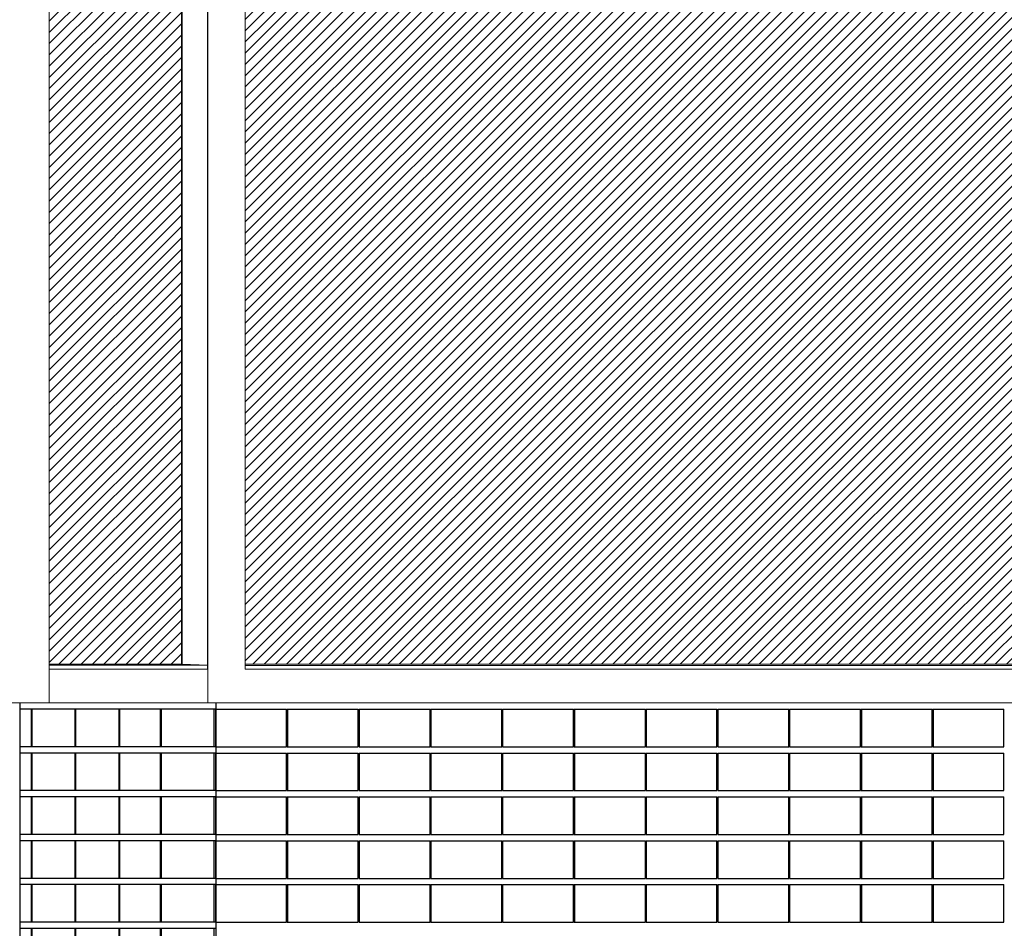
# Model space of a CAD drawing. Header units: millimetres. Extents: x 614675 to 1010864, y -150593 to -87691.
# Tile 62 of 194: x 841128 to 848990, y -134159 to -126907. Entities that reach past the tile are written whole.
import ezdxf

# ---------------------------------------------------------------- set-up
doc = ezdxf.new("R2010")
doc.units = ezdxf.units.MM
doc.header["$LTSCALE"] = 0.05
doc.layers.get('0').update_dxf_attribs({"lineweight": 0})
doc.layers.add('A-20--F1-WALLS', color=5, linetype='Continuous')
doc.layers.add('A-20--F3-WALLS', color=250, linetype='Continuous')
doc.layers.add('A-Elev', color=111, linetype='Continuous', lineweight=25)
doc.layers.add('A-Sect-Thin', color=31, linetype='Continuous', lineweight=25)

# ---------------------------------------------------------------- blocks, each defined once
blk = doc.blocks.new('*U184')
at = {"layer": 'A-Sect-Thin', "color": 252, "linetype": 'Continuous', "lineweight": 25}
for points in [[(1278.9, 4348), (1290.4, 4348)], [(1290.4, 4048), (1290.4, 4348)], [(1290.4, 4348), (1712.4, 4348)], [(1712.4, 4048), (1712.4, 4348)], [(1712.4, 4348), (1719.4, 4348)], [(1719.4, 4048), (1719.4, 4348)], [(1719.4, 4348), (2043.4, 4348)], [(2043.4, 4048), (2043.4, 4348)], [(2043.4, 4348), (2049.3, 4348)], [(2049.3, 4048), (2049.3, 4348)], [(2049.3, 4348), (2395.9, 4348)], [(2395.9, 4048), (2395.9, 4348)], [(2395.9, 4348), (2401.6, 4348)], [(2401.6, 4048), (2401.6, 4348)], [(2401.6, 4348), (2743.3, 4348)], [(2743.3, 4048), (2743.3, 4348)], [(2743.3, 4348), (2748.9, 4348)], [(2748.9, 4048), (2748.9, 4348)], [(2748.9, 4348), (2840.7, 4348)], [(1278.9, 4048), (1290.4, 4048)], [(1290.4, 4048), (1712.4, 4048)], [(1712.4, 4048), (1719.4, 4048)], [(1719.4, 4048), (2043.4, 4048)], [(2043.4, 4048), (2049.3, 4048)], [(2049.3, 4048), (2395.9, 4048)], [(2395.9, 4048), (2401.6, 4048)], [(2401.6, 4048), (2743.3, 4048)], [(2743.3, 4048), (2748.9, 4048)], [(2748.9, 4048), (2840.7, 4048)], [(1278.9, 3998), (1290.4, 3998)], [(1290.4, 3698), (1290.4, 3998)], [(1290.4, 3998), (1712.4, 3998)], [(1712.4, 3698), (1712.4, 3998)], [(1712.4, 3998), (1719.4, 3998)], [(1719.4, 3698), (1719.4, 3998)], [(1719.4, 3998), (2043.4, 3998)], [(2043.4, 3698), (2043.4, 3998)], [(2043.4, 3998), (2049.3, 3998)], [(2049.3, 3698), (2049.3, 3998)], [(2049.3, 3998), (2395.9, 3998)], [(2395.9, 3698), (2395.9, 3998)], [(2395.9, 3998), (2401.6, 3998)], [(2401.6, 3698), (2401.6, 3998)], [(2401.6, 3998), (2743.3, 3998)], [(2743.3, 3698), (2743.3, 3998)], [(2743.3, 3998), (2748.9, 3998)], [(2748.9, 3698), (2748.9, 3998)], [(2748.9, 3998), (2840.7, 3998)], [(1278.9, 3698), (1290.4, 3698)], [(1290.4, 3698), (1712.4, 3698)], [(1712.4, 3698), (1719.4, 3698)], [(1719.4, 3698), (2043.4, 3698)], [(2043.4, 3698), (2049.3, 3698)], [(2049.3, 3698), (2395.9, 3698)], [(2395.9, 3698), (2401.6, 3698)], [(2401.6, 3698), (2743.3, 3698)], [(2743.3, 3698), (2748.9, 3698)], [(2748.9, 3698), (2840.7, 3698)], [(1278.9, 3648), (1290.4, 3648)], [(1290.4, 3348), (1290.4, 3648)], [(1290.4, 3648), (1712.4, 3648)], [(1712.4, 3348), (1712.4, 3648)], [(1712.4, 3648), (1719.4, 3648)], [(1719.4, 3348), (1719.4, 3648)], [(1719.4, 3648), (2043.4, 3648)], [(2043.4, 3348), (2043.4, 3648)], [(2043.4, 3648), (2049.3, 3648)], [(2049.3, 3348), (2049.3, 3648)], [(2049.3, 3648), (2395.9, 3648)], [(2395.9, 3348), (2395.9, 3648)], [(2395.9, 3648), (2401.6, 3648)], [(2401.6, 3348), (2401.6, 3648)], [(2401.6, 3648), (2743.3, 3648)], [(2743.3, 3348), (2743.3, 3648)], [(2743.3, 3648), (2748.9, 3648)], [(2748.9, 3348), (2748.9, 3648)], [(2748.9, 3648), (2840.7, 3648)], [(1278.9, 3348), (1290.4, 3348)], [(1290.4, 3348), (1712.4, 3348)], [(1712.4, 3348), (1719.4, 3348)], [(1719.4, 3348), (2043.4, 3348)], [(2043.4, 3348), (2049.3, 3348)], [(2049.3, 3348), (2395.9, 3348)], [(2395.9, 3348), (2401.6, 3348)], [(2401.6, 3348), (2743.3, 3348)], [(2743.3, 3348), (2748.9, 3348)], [(2748.9, 3348), (2840.7, 3348)], [(1278.9, 3298), (1290.4, 3298)], [(1290.4, 2998), (1290.4, 3298)], [(1290.4, 3298), (1712.4, 3298)], [(1712.4, 2998), (1712.4, 3298)], [(1712.4, 3298), (1719.4, 3298)], [(1719.4, 2998), (1719.4, 3298)], [(1719.4, 3298), (2043.4, 3298)], [(2043.4, 2998), (2043.4, 3298)], [(2043.4, 3298), (2049.3, 3298)], [(2049.3, 2998), (2049.3, 3298)], [(2049.3, 3298), (2395.9, 3298)], [(2395.9, 2998), (2395.9, 3298)], [(2395.9, 3298), (2401.6, 3298)], [(2401.6, 2998), (2401.6, 3298)], [(2401.6, 3298), (2743.3, 3298)], [(2743.3, 2998), (2743.3, 3298)], [(2743.3, 3298), (2748.9, 3298)], [(2748.9, 2998), (2748.9, 3298)], [(2748.9, 3298), (2840.7, 3298)], [(1278.9, 2998), (1290.4, 2998)], [(1290.4, 2998), (1712.4, 2998)], [(1712.4, 2998), (1719.4, 2998)], [(1719.4, 2998), (2043.4, 2998)], [(2043.4, 2998), (2049.3, 2998)], [(2049.3, 2998), (2395.9, 2998)], [(2395.9, 2998), (2401.6, 2998)], [(2401.6, 2998), (2743.3, 2998)], [(2743.3, 2998), (2748.9, 2998)], [(2748.9, 2998), (2840.7, 2998)], [(1278.9, 2948), (1290.4, 2948)], [(1290.4, 2648), (1290.4, 2948)], [(1290.4, 2948), (1712.4, 2948)], [(1712.4, 2648), (1712.4, 2948)], [(1712.4, 2948), (1719.4, 2948)], [(1719.4, 2648), (1719.4, 2948)], [(1719.4, 2948), (2043.4, 2948)], [(2043.4, 2648), (2043.4, 2948)], [(2043.4, 2948), (2049.3, 2948)], [(2049.3, 2648), (2049.3, 2948)], [(2049.3, 2948), (2395.9, 2948)], [(2395.9, 2648), (2395.9, 2948)], [(2395.9, 2948), (2401.6, 2948)], [(2401.6, 2648), (2401.6, 2948)], [(2401.6, 2948), (2743.3, 2948)], [(2743.3, 2648), (2743.3, 2948)], [(2743.3, 2948), (2748.9, 2948)], [(2748.9, 2648), (2748.9, 2948)], [(2748.9, 2948), (2840.7, 2948)], [(1278.9, 2648), (1290.4, 2648)], [(1278.9, 2598), (1290.4, 2598)], [(1290.4, 2648), (1712.4, 2648)], [(1290.4, 2298), (1290.4, 2598)], [(1290.4, 2598), (1712.4, 2598)], [(1712.4, 2648), (1719.4, 2648)], [(1712.4, 2298), (1712.4, 2598)], [(1712.4, 2598), (1719.4, 2598)], [(1719.4, 2648), (2043.4, 2648)], [(1719.4, 2298), (1719.4, 2598)], [(1719.4, 2598), (2043.4, 2598)], [(2043.4, 2648), (2049.3, 2648)], [(2043.4, 2298), (2043.4, 2598)], [(2043.4, 2598), (2049.3, 2598)], [(2049.3, 2648), (2395.9, 2648)], [(2049.3, 2298), (2049.3, 2598)], [(2049.3, 2598), (2395.9, 2598)], [(2395.9, 2648), (2401.6, 2648)], [(2395.9, 2298), (2395.9, 2598)], [(2395.9, 2598), (2401.6, 2598)], [(2401.6, 2648), (2743.3, 2648)], [(2401.6, 2298), (2401.6, 2598)], [(2401.6, 2598), (2743.3, 2598)], [(2743.3, 2648), (2748.9, 2648)], [(2743.3, 2298), (2743.3, 2598)], [(2743.3, 2598), (2748.9, 2598)], [(2748.9, 2648), (2840.7, 2648)], [(2748.9, 2298), (2748.9, 2598)], [(2748.9, 2598), (2840.7, 2598)], [(1278.9, 2298), (1290.4, 2298)], [(1290.4, 2298), (1712.4, 2298)], [(1712.4, 2298), (1719.4, 2298)], [(1719.4, 2298), (2043.4, 2298)], [(2043.4, 2298), (2049.3, 2298)], [(2049.3, 2298), (2395.9, 2298)], [(2395.9, 2298), (2401.6, 2298)], [(2401.6, 2298), (2743.3, 2298)], [(2743.3, 2298), (2748.9, 2298)], [(2748.9, 2298), (2840.7, 2298)], [(1278.9, 2248), (1290.4, 2248)], [(1290.4, 1948), (1290.4, 2248)], [(1290.4, 2248), (1712.4, 2248)], [(1712.4, 1948), (1712.4, 2248)], [(1712.4, 2248), (1719.4, 2248)], [(1719.4, 1948), (1719.4, 2248)], [(1719.4, 2248), (2043.4, 2248)], [(2043.4, 1948), (2043.4, 2248)], [(2043.4, 2248), (2049.3, 2248)], [(2049.3, 1948), (2049.3, 2248)], [(2049.3, 2248), (2395.9, 2248)], [(2395.9, 1948), (2395.9, 2248)], [(2395.9, 2248), (2401.6, 2248)], [(2401.6, 1948), (2401.6, 2248)], [(2401.6, 2248), (2743.3, 2248)], [(2743.3, 1948), (2743.3, 2248)], [(2743.3, 2248), (2748.9, 2248)], [(2748.9, 1948), (2748.9, 2248)], [(2748.9, 2248), (2840.7, 2248)], [(1278.9, 1948), (1290.4, 1948)], [(1278.9, 1898), (1290.4, 1898)], [(1290.4, 1948), (1712.4, 1948)], [(1290.4, 1598), (1290.4, 1898)], [(1290.4, 1898), (1712.4, 1898)], [(1712.4, 1948), (1719.4, 1948)], [(1712.4, 1598), (1712.4, 1898)], [(1712.4, 1898), (1719.4, 1898)], [(1719.4, 1948), (2043.4, 1948)], [(1719.4, 1598), (1719.4, 1898)], [(1719.4, 1898), (2043.4, 1898)], [(2043.4, 1948), (2049.3, 1948)], [(2043.4, 1598), (2043.4, 1898)], [(2043.4, 1898), (2049.3, 1898)], [(2049.3, 1948), (2395.9, 1948)], [(2049.3, 1598), (2049.3, 1898)], [(2049.3, 1898), (2395.9, 1898)], [(2395.9, 1948), (2401.6, 1948)], [(2395.9, 1598), (2395.9, 1898)], [(2395.9, 1898), (2401.6, 1898)], [(2401.6, 1948), (2743.3, 1948)], [(2401.6, 1598), (2401.6, 1898)], [(2401.6, 1898), (2743.3, 1898)], [(2743.3, 1948), (2748.9, 1948)], [(2743.3, 1598), (2743.3, 1898)], [(2743.3, 1898), (2748.9, 1898)], [(2748.9, 1948), (2840.7, 1948)], [(2748.9, 1598), (2748.9, 1898)], [(2748.9, 1898), (2840.7, 1898)], [(1278.9, 1598), (1290.4, 1598)], [(1290.4, 1598), (1712.4, 1598)], [(1712.4, 1598), (1719.4, 1598)], [(1719.4, 1598), (2043.4, 1598)], [(2043.4, 1598), (2049.3, 1598)], [(2049.3, 1598), (2395.9, 1598)], [(2395.9, 1598), (2401.6, 1598)], [(2401.6, 1598), (2743.3, 1598)], [(2743.3, 1598), (2748.9, 1598)], [(2748.9, 1598), (2840.7, 1598)], [(1278.9, 1548), (1290.4, 1548)], [(1290.4, 1248), (1290.4, 1548)], [(1290.4, 1548), (1712.4, 1548)], [(1712.4, 1248), (1712.4, 1548)], [(1712.4, 1548), (1719.4, 1548)], [(1719.4, 1248), (1719.4, 1548)], [(1719.4, 1548), (2043.4, 1548)], [(2043.4, 1248), (2043.4, 1548)], [(2043.4, 1548), (2049.3, 1548)], [(2049.3, 1248), (2049.3, 1548)], [(2049.3, 1548), (2395.9, 1548)], [(2395.9, 1248), (2395.9, 1548)], [(2395.9, 1548), (2401.6, 1548)], [(2401.6, 1248), (2401.6, 1548)], [(2401.6, 1548), (2743.3, 1548)], [(2743.3, 1248), (2743.3, 1548)], [(2743.3, 1548), (2748.9, 1548)], [(2748.9, 1248), (2748.9, 1548)], [(2748.9, 1548), (2840.7, 1548)], [(1278.9, 1248), (1290.4, 1248)], [(1278.9, 1198), (1290.4, 1198)], [(1290.4, 1248), (1712.4, 1248)], [(1290.4, 898), (1290.4, 1198)], [(1290.4, 1198), (1712.4, 1198)], [(1712.4, 1248), (1719.4, 1248)], [(1712.4, 898), (1712.4, 1198)], [(1712.4, 1198), (1719.4, 1198)], [(1719.4, 1248), (2043.4, 1248)], [(1719.4, 898), (1719.4, 1198)], [(1719.4, 1198), (2043.4, 1198)], [(2043.4, 1248), (2049.3, 1248)], [(2043.4, 898), (2043.4, 1198)], [(2043.4, 1198), (2049.3, 1198)], [(2049.3, 1248), (2395.9, 1248)], [(2049.3, 898), (2049.3, 1198)], [(2049.3, 1198), (2395.9, 1198)], [(2395.9, 1248), (2401.6, 1248)], [(2395.9, 898), (2395.9, 1198)], [(2395.9, 1198), (2401.6, 1198)], [(2401.6, 1248), (2743.3, 1248)], [(2401.6, 898), (2401.6, 1198)], [(2401.6, 1198), (2743.3, 1198)], [(2743.3, 1248), (2748.9, 1248)], [(2743.3, 898), (2743.3, 1198)], [(2743.3, 1198), (2748.9, 1198)], [(2748.9, 1248), (2840.7, 1248)], [(2748.9, 898), (2748.9, 1198)], [(2748.9, 1198), (2840.7, 1198)], [(1278.9, 898), (1290.4, 898)], [(1290.4, 898), (1712.4, 898)], [(1712.4, 898), (1719.4, 898)], [(1719.4, 898), (2043.4, 898)], [(2043.4, 898), (2049.3, 898)], [(2049.3, 898), (2395.9, 898)], [(2395.9, 898), (2401.6, 898)], [(2401.6, 898), (2743.3, 898)], [(2743.3, 898), (2748.9, 898)], [(2748.9, 898), (2840.7, 898)], [(1278.9, 848), (1290.4, 848)], [(1290.4, 548), (1290.4, 848)], [(1290.4, 848), (1712.4, 848)], [(1712.4, 548), (1712.4, 848)], [(1712.4, 848), (1719.4, 848)], [(1719.4, 548), (1719.4, 848)], [(1719.4, 848), (2043.4, 848)], [(2043.4, 548), (2043.4, 848)], [(2043.4, 848), (2049.3, 848)], [(2049.3, 548), (2049.3, 848)], [(2049.3, 848), (2395.9, 848)], [(2395.9, 548), (2395.9, 848)], [(2395.9, 848), (2401.6, 848)], [(2401.6, 548), (2401.6, 848)], [(2401.6, 848), (2743.3, 848)], [(2743.3, 548), (2743.3, 848)], [(2743.3, 848), (2748.9, 848)], [(2748.9, 548), (2748.9, 848)], [(2748.9, 848), (2840.7, 848)], [(1278.9, 548), (1290.4, 548)], [(1278.9, 498), (1290.4, 498)], [(1290.4, 548), (1712.4, 548)], [(1290.4, 198), (1290.4, 498)], [(1290.4, 498), (1712.4, 498)], [(1712.4, 548), (1719.4, 548)], [(1712.4, 198), (1712.4, 498)], [(1712.4, 498), (1719.4, 498)], [(1719.4, 548), (2043.4, 548)], [(1719.4, 198), (1719.4, 498)], [(1719.4, 498), (2043.4, 498)], [(2043.4, 548), (2049.3, 548)], [(2043.4, 198), (2043.4, 498)], [(2043.4, 498), (2049.3, 498)], [(2049.3, 548), (2395.9, 548)], [(2049.3, 198), (2049.3, 498)], [(2049.3, 498), (2395.9, 498)], [(2395.9, 548), (2401.6, 548)], [(2395.9, 198), (2395.9, 498)], [(2395.9, 498), (2401.6, 498)], [(2401.6, 548), (2743.3, 548)], [(2401.6, 198), (2401.6, 498)], [(2401.6, 498), (2743.3, 498)], [(2743.3, 548), (2748.9, 548)], [(2743.3, 198), (2743.3, 498)], [(2743.3, 498), (2748.9, 498)], [(2748.9, 548), (2840.7, 548)], [(2748.9, 198), (2748.9, 498)], [(2748.9, 498), (2840.7, 498)], [(1278.9, 198), (1290.4, 198)], [(1290.4, 198), (1712.4, 198)], [(1712.4, 198), (1719.4, 198)], [(1719.4, 198), (2043.4, 198)], [(2043.4, 198), (2049.3, 198)], [(2049.3, 198), (2395.9, 198)], [(2395.9, 198), (2401.6, 198)], [(2401.6, 198), (2743.3, 198)], [(2743.3, 198), (2748.9, 198)], [(2748.9, 198), (2840.7, 198)], [(1278.9, 148), (1290.4, 148)], [(1290.4, -152), (1290.4, 148)], [(1290.4, 148), (1712.4, 148)], [(1712.4, -152), (1712.4, 148)], [(1712.4, 148), (1719.4, 148)], [(1719.4, -152), (1719.4, 148)], [(1719.4, 148), (2043.4, 148)], [(2043.4, -152), (2043.4, 148)], [(2043.4, 148), (2049.3, 148)], [(2049.3, -152), (2049.3, 148)], [(2049.3, 148), (2395.9, 148)], [(2395.9, -152), (2395.9, 148)], [(2395.9, 148), (2401.6, 148)], [(2401.6, -152), (2401.6, 148)], [(2401.6, 148), (2743.3, 148)], [(2743.3, -152), (2743.3, 148)], [(2743.3, 148), (2748.9, 148)], [(2748.9, -152), (2748.9, 148)], [(2748.9, 148), (2840.7, 148)], [(1278.9, -152), (1290.4, -152)], [(1290.4, -152), (1712.4, -152)], [(1712.4, -152), (1719.4, -152)], [(1719.4, -152), (2043.4, -152)], [(2043.4, -152), (2049.3, -152)], [(2049.3, -152), (2395.9, -152)], [(2395.9, -152), (2401.6, -152)], [(2401.6, -152), (2743.3, -152)], [(2743.3, -152), (2748.9, -152)], [(2748.9, -152), (2840.7, -152)], [(1278.9, -202), (1290.4, -202)], [(1290.4, -502), (1290.4, -202)], [(1290.4, -202), (1712.4, -202)], [(1712.4, -502), (1712.4, -202)], [(1712.4, -202), (1719.4, -202)], [(1719.4, -502), (1719.4, -202)], [(1719.4, -202), (2043.4, -202)], [(2043.4, -502), (2043.4, -202)], [(2043.4, -202), (2049.3, -202)], [(2049.3, -502), (2049.3, -202)], [(2049.3, -202), (2395.9, -202)], [(2395.9, -502), (2395.9, -202)], [(2395.9, -202), (2401.6, -202)], [(2401.6, -502), (2401.6, -202)], [(2401.6, -202), (2743.3, -202)], [(2743.3, -502), (2743.3, -202)], [(2743.3, -202), (2748.9, -202)], [(2748.9, -502), (2748.9, -202)], [(2748.9, -202), (2840.7, -202)], [(1278.9, -502), (1290.4, -502)], [(1290.4, -502), (1712.4, -502)], [(1712.4, -502), (1719.4, -502)], [(1719.4, -502), (2043.4, -502)], [(2043.4, -502), (2049.3, -502)], [(2049.3, -502), (2395.9, -502)], [(2395.9, -502), (2401.6, -502)], [(2401.6, -502), (2743.3, -502)], [(2743.3, -502), (2748.9, -502)], [(2748.9, -502), (2840.7, -502)], [(1278.9, -552), (1290.4, -552)], [(1290.4, -852), (1290.4, -552)], [(1290.4, -552), (1712.4, -552)], [(1712.4, -852), (1712.4, -552)], [(1712.4, -552), (1719.4, -552)], [(1719.4, -852), (1719.4, -552)], [(1719.4, -552), (2043.4, -552)], [(2043.4, -852), (2043.4, -552)], [(2043.4, -552), (2049.3, -552)], [(2049.3, -852), (2049.3, -552)], [(2049.3, -552), (2395.9, -552)], [(2395.9, -852), (2395.9, -552)], [(2395.9, -552), (2401.6, -552)], [(2401.6, -852), (2401.6, -552)], [(2401.6, -552), (2743.3, -552)], [(2743.3, -852), (2743.3, -552)], [(2743.3, -552), (2748.9, -552)], [(2748.9, -852), (2748.9, -552)], [(2748.9, -552), (2840.7, -552)], [(1278.9, -852), (1290.4, -852)], [(1290.4, -852), (1712.4, -852)], [(1712.4, -852), (1719.4, -852)], [(1719.4, -852), (2043.4, -852)], [(2043.4, -852), (2049.3, -852)], [(2049.3, -852), (2395.9, -852)], [(2395.9, -852), (2401.6, -852)], [(2401.6, -852), (2743.3, -852)], [(2743.3, -852), (2748.9, -852)], [(2748.9, -852), (2840.7, -852)], [(1278.9, -902), (1290.4, -902)], [(1290.4, -1052), (1290.4, -902)], [(1290.4, -902), (1712.4, -902)], [(1712.4, -1052), (1712.4, -902)], [(1712.4, -902), (1719.4, -902)], [(1719.4, -1052), (1719.4, -902)], [(1719.4, -902), (2043.4, -902)], [(2043.4, -1052), (2043.4, -902)], [(2043.4, -902), (2049.3, -902)], [(2049.3, -1052), (2049.3, -902)], [(2049.3, -902), (2395.9, -902)], [(2395.9, -1052), (2395.9, -902)], [(2395.9, -902), (2401.6, -902)], [(2401.6, -1052), (2401.6, -902)], [(2401.6, -902), (2743.3, -902)], [(2743.3, -1052), (2743.3, -902)], [(2743.3, -902), (2748.9, -902)], [(2748.9, -1052), (2748.9, -902)], [(2748.9, -902), (2840.7, -902)], [(1278.9, -1052), (1290.4, -1052)], [(1290.4, -1052), (1712.4, -1052)], [(1712.4, -1052), (1719.4, -1052)], [(1719.4, -1052), (2043.4, -1052)], [(2043.4, -1052), (2049.3, -1052)], [(2049.3, -1052), (2395.9, -1052)], [(2395.9, -1052), (2401.6, -1052)], [(2401.6, -1052), (2743.3, -1052)], [(2743.3, -1052), (2748.9, -1052)], [(2748.9, -1052), (2840.7, -1052)]]:
    blk.add_lwpolyline(points, dxfattribs=at)
blk = doc.blocks.new('*U186')
at = {"layer": 'A-Sect-Thin', "color": 252, "linetype": 'Continuous', "lineweight": 25}
for points in [[(216.3, 5100), (216.3, 5400)], [(216.3, 5400), (219.8, 5400)], [(219.8, 5100), (219.8, 5400)], [(219.8, 5400), (782.4, 5400)], [(782.4, 5100), (782.4, 5400)], [(788.4, 5100), (788.4, 5400)], [(788.4, 5400), (791.8, 5400)], [(791.8, 5100), (791.8, 5400)], [(791.8, 5400), (1355.2, 5400)], [(1355.2, 5100), (1355.2, 5400)], [(1361.2, 5100), (1361.2, 5400)], [(1361.2, 5400), (1364.6, 5400)], [(1364.6, 5100), (1364.6, 5400)], [(1364.6, 5400), (1928.7, 5400)], [(1928.7, 5100), (1928.7, 5400)], [(1934.7, 5100), (1934.7, 5400)], [(1934.7, 5400), (1938.1, 5400)], [(1938.1, 5100), (1938.1, 5400)], [(1938.1, 5400), (2500.7, 5400)], [(2500.7, 5100), (2500.7, 5400)], [(2506.7, 5100), (2506.7, 5400)], [(2506.7, 5400), (2510.1, 5400)], [(2510.1, 5100), (2510.1, 5400)], [(2510.1, 5400), (3073.5, 5400)], [(3073.5, 5100), (3073.5, 5400)], [(3079.5, 5100), (3079.5, 5400)], [(3079.5, 5400), (3082.9, 5400)], [(3082.9, 5100), (3082.9, 5400)], [(3082.9, 5400), (3647, 5400)], [(3647, 5100), (3647, 5400)], [(3653, 5100), (3653, 5400)], [(3653, 5400), (3656.4, 5400)], [(3656.4, 5100), (3656.4, 5400)], [(3656.4, 5400), (4219, 5400)], [(4219, 5100), (4219, 5400)], [(4225, 5100), (4225, 5400)], [(4225, 5400), (4228.4, 5400)], [(4228.4, 5100), (4228.4, 5400)], [(4228.4, 5400), (4791.8, 5400)], [(4791.8, 5100), (4791.8, 5400)], [(4797.8, 5100), (4797.8, 5400)], [(4797.8, 5400), (4801.2, 5400)], [(4801.2, 5100), (4801.2, 5400)], [(4801.2, 5400), (5365.3, 5400)], [(5365.3, 5100), (5365.3, 5400)], [(5371.4, 5100), (5371.4, 5400)], [(5371.4, 5400), (5374.7, 5400)], [(5374.7, 5100), (5374.7, 5400)], [(5374.7, 5400), (5937.3, 5400)], [(5937.3, 5100), (5937.3, 5400)], [(5943.3, 5100), (5943.3, 5400)], [(5943.3, 5400), (5946.7, 5400)], [(5946.7, 5100), (5946.7, 5400)], [(5946.7, 5400), (6510.1, 5400)], [(6510.1, 5100), (6510.1, 5400)], [(216.3, 5100), (219.8, 5100)], [(216.3, 4750), (216.3, 5050)], [(216.3, 5050), (219.8, 5050)], [(219.8, 5100), (782.4, 5100)], [(219.8, 4750), (219.8, 5050)], [(219.8, 5050), (782.4, 5050)], [(782.4, 4750), (782.4, 5050)], [(788.4, 5100), (791.8, 5100)], [(788.4, 4750), (788.4, 5050)], [(788.4, 5050), (791.8, 5050)], [(791.8, 5100), (1355.2, 5100)], [(791.8, 4750), (791.8, 5050)], [(791.8, 5050), (1355.2, 5050)], [(1355.2, 4750), (1355.2, 5050)], [(1361.2, 5100), (1364.6, 5100)], [(1361.2, 4750), (1361.2, 5050)], [(1361.2, 5050), (1364.6, 5050)], [(1364.6, 5100), (1928.7, 5100)], [(1364.6, 4750), (1364.6, 5050)], [(1364.6, 5050), (1928.7, 5050)], [(1928.7, 4750), (1928.7, 5050)], [(1934.7, 5100), (1938.1, 5100)], [(1934.7, 4750), (1934.7, 5050)], [(1934.7, 5050), (1938.1, 5050)], [(1938.1, 5100), (2500.7, 5100)], [(1938.1, 4750), (1938.1, 5050)], [(1938.1, 5050), (2500.7, 5050)], [(2500.7, 4750), (2500.7, 5050)], [(2506.7, 5100), (2510.1, 5100)], [(2506.7, 4750), (2506.7, 5050)], [(2506.7, 5050), (2510.1, 5050)], [(2510.1, 5100), (3073.5, 5100)], [(2510.1, 4750), (2510.1, 5050)], [(2510.1, 5050), (3073.5, 5050)], [(3073.5, 4750), (3073.5, 5050)], [(3079.5, 5100), (3082.9, 5100)], [(3079.5, 4750), (3079.5, 5050)], [(3079.5, 5050), (3082.9, 5050)], [(3082.9, 5100), (3647, 5100)], [(3082.9, 4750), (3082.9, 5050)], [(3082.9, 5050), (3647, 5050)], [(3647, 4750), (3647, 5050)], [(3653, 5100), (3656.4, 5100)], [(3653, 4750), (3653, 5050)], [(3653, 5050), (3656.4, 5050)], [(3656.4, 5100), (4219, 5100)], [(3656.4, 4750), (3656.4, 5050)], [(3656.4, 5050), (4219, 5050)], [(4219, 4750), (4219, 5050)], [(4225, 5100), (4228.4, 5100)], [(4225, 4750), (4225, 5050)], [(4225, 5050), (4228.4, 5050)], [(4228.4, 5100), (4791.8, 5100)], [(4228.4, 4750), (4228.4, 5050)], [(4228.4, 5050), (4791.8, 5050)], [(4791.8, 4750), (4791.8, 5050)], [(4797.8, 5100), (4801.2, 5100)], [(4797.8, 4750), (4797.8, 5050)], [(4797.8, 5050), (4801.2, 5050)], [(4801.2, 5100), (5365.3, 5100)], [(4801.2, 4750), (4801.2, 5050)], [(4801.2, 5050), (5365.3, 5050)], [(5365.3, 4750), (5365.3, 5050)], [(5371.4, 5100), (5374.7, 5100)], [(5371.4, 4750), (5371.4, 5050)], [(5371.4, 5050), (5374.7, 5050)], [(5374.7, 5100), (5937.3, 5100)], [(5374.7, 4750), (5374.7, 5050)], [(5374.7, 5050), (5937.3, 5050)], [(5937.3, 4750), (5937.3, 5050)], [(5943.3, 5100), (5946.7, 5100)], [(5943.3, 4750), (5943.3, 5050)], [(5943.3, 5050), (5946.7, 5050)], [(5946.7, 5100), (6510.1, 5100)], [(5946.7, 4750), (5946.7, 5050)], [(5946.7, 5050), (6510.1, 5050)], [(6510.1, 4750), (6510.1, 5050)], [(216.3, 4750), (219.8, 4750)], [(219.8, 4750), (782.4, 4750)], [(788.4, 4750), (791.8, 4750)], [(791.8, 4750), (1355.2, 4750)], [(1361.2, 4750), (1364.6, 4750)], [(1364.6, 4750), (1928.7, 4750)], [(1934.7, 4750), (1938.1, 4750)], [(1938.1, 4750), (2500.7, 4750)], [(2506.7, 4750), (2510.1, 4750)], [(2510.1, 4750), (3073.5, 4750)], [(3079.5, 4750), (3082.9, 4750)], [(3082.9, 4750), (3647, 4750)], [(3653, 4750), (3656.4, 4750)], [(3656.4, 4750), (4219, 4750)], [(4225, 4750), (4228.4, 4750)], [(4228.4, 4750), (4791.8, 4750)], [(4797.8, 4750), (4801.2, 4750)], [(4801.2, 4750), (5365.3, 4750)], [(5371.4, 4750), (5374.7, 4750)], [(5374.7, 4750), (5937.3, 4750)], [(5943.3, 4750), (5946.7, 4750)], [(5946.7, 4750), (6510.1, 4750)], [(216.3, 4400), (216.3, 4700)], [(216.3, 4700), (219.8, 4700)], [(219.8, 4400), (219.8, 4700)], [(219.8, 4700), (782.4, 4700)], [(782.4, 4400), (782.4, 4700)], [(788.4, 4400), (788.4, 4700)], [(788.4, 4700), (791.8, 4700)], [(791.8, 4400), (791.8, 4700)], [(791.8, 4700), (1355.2, 4700)], [(1355.2, 4400), (1355.2, 4700)], [(1361.2, 4400), (1361.2, 4700)], [(1361.2, 4700), (1364.6, 4700)], [(1364.6, 4400), (1364.6, 4700)], [(1364.6, 4700), (1928.7, 4700)], [(1928.7, 4400), (1928.7, 4700)], [(1934.7, 4400), (1934.7, 4700)], [(1934.7, 4700), (1938.1, 4700)], [(1938.1, 4400), (1938.1, 4700)], [(1938.1, 4700), (2500.7, 4700)], [(2500.7, 4400), (2500.7, 4700)], [(2506.7, 4400), (2506.7, 4700)], [(2506.7, 4700), (2510.1, 4700)], [(2510.1, 4400), (2510.1, 4700)], [(2510.1, 4700), (3073.5, 4700)], [(3073.5, 4400), (3073.5, 4700)], [(3079.5, 4400), (3079.5, 4700)], [(3079.5, 4700), (3082.9, 4700)], [(3082.9, 4400), (3082.9, 4700)], [(3082.9, 4700), (3647, 4700)], [(3647, 4400), (3647, 4700)], [(3653, 4400), (3653, 4700)], [(3653, 4700), (3656.4, 4700)], [(3656.4, 4400), (3656.4, 4700)], [(3656.4, 4700), (4219, 4700)], [(4219, 4400), (4219, 4700)], [(4225, 4400), (4225, 4700)], [(4225, 4700), (4228.4, 4700)], [(4228.4, 4400), (4228.4, 4700)], [(4228.4, 4700), (4791.8, 4700)], [(4791.8, 4400), (4791.8, 4700)], [(4797.8, 4400), (4797.8, 4700)], [(4797.8, 4700), (4801.2, 4700)], [(4801.2, 4400), (4801.2, 4700)], [(4801.2, 4700), (5365.3, 4700)], [(5365.3, 4400), (5365.3, 4700)], [(5371.4, 4400), (5371.4, 4700)], [(5371.4, 4700), (5374.7, 4700)], [(5374.7, 4400), (5374.7, 4700)], [(5374.7, 4700), (5937.3, 4700)], [(5937.3, 4400), (5937.3, 4700)], [(5943.3, 4400), (5943.3, 4700)], [(5943.3, 4700), (5946.7, 4700)], [(5946.7, 4400), (5946.7, 4700)], [(5946.7, 4700), (6510.1, 4700)], [(6510.1, 4400), (6510.1, 4700)], [(216.3, 4400), (219.8, 4400)], [(216.3, 4050), (216.3, 4350)], [(216.3, 4350), (219.8, 4350)], [(219.8, 4400), (782.4, 4400)], [(219.8, 4050), (219.8, 4350)], [(219.8, 4350), (782.4, 4350)], [(782.4, 4050), (782.4, 4350)], [(788.4, 4400), (791.8, 4400)], [(788.4, 4050), (788.4, 4350)], [(788.4, 4350), (791.8, 4350)], [(791.8, 4400), (1355.2, 4400)], [(791.8, 4050), (791.8, 4350)], [(791.8, 4350), (1355.2, 4350)], [(1355.2, 4050), (1355.2, 4350)], [(1361.2, 4400), (1364.6, 4400)], [(1361.2, 4050), (1361.2, 4350)], [(1361.2, 4350), (1364.6, 4350)], [(1364.6, 4400), (1928.7, 4400)], [(1364.6, 4050), (1364.6, 4350)], [(1364.6, 4350), (1928.7, 4350)], [(1928.7, 4050), (1928.7, 4350)], [(1934.7, 4400), (1938.1, 4400)], [(1934.7, 4050), (1934.7, 4350)], [(1934.7, 4350), (1938.1, 4350)], [(1938.1, 4400), (2500.7, 4400)], [(1938.1, 4050), (1938.1, 4350)], [(1938.1, 4350), (2500.7, 4350)], [(2500.7, 4050), (2500.7, 4350)], [(2506.7, 4400), (2510.1, 4400)], [(2506.7, 4050), (2506.7, 4350)], [(2506.7, 4350), (2510.1, 4350)], [(2510.1, 4400), (3073.5, 4400)], [(2510.1, 4050), (2510.1, 4350)], [(2510.1, 4350), (3073.5, 4350)], [(3073.5, 4050), (3073.5, 4350)], [(3079.5, 4400), (3082.9, 4400)], [(3079.5, 4050), (3079.5, 4350)], [(3079.5, 4350), (3082.9, 4350)], [(3082.9, 4400), (3647, 4400)], [(3082.9, 4050), (3082.9, 4350)], [(3082.9, 4350), (3647, 4350)], [(3647, 4050), (3647, 4350)], [(3653, 4400), (3656.4, 4400)], [(3653, 4050), (3653, 4350)], [(3653, 4350), (3656.4, 4350)], [(3656.4, 4400), (4219, 4400)], [(3656.4, 4050), (3656.4, 4350)], [(3656.4, 4350), (4219, 4350)], [(4219, 4050), (4219, 4350)], [(4225, 4400), (4228.4, 4400)], [(4225, 4050), (4225, 4350)], [(4225, 4350), (4228.4, 4350)], [(4228.4, 4400), (4791.8, 4400)], [(4228.4, 4050), (4228.4, 4350)], [(4228.4, 4350), (4791.8, 4350)], [(4791.8, 4050), (4791.8, 4350)], [(4797.8, 4400), (4801.2, 4400)], [(4797.8, 4050), (4797.8, 4350)], [(4797.8, 4350), (4801.2, 4350)], [(4801.2, 4400), (5365.3, 4400)], [(4801.2, 4050), (4801.2, 4350)], [(4801.2, 4350), (5365.3, 4350)], [(5365.3, 4050), (5365.3, 4350)], [(5371.4, 4400), (5374.7, 4400)], [(5371.4, 4050), (5371.4, 4350)], [(5371.4, 4350), (5374.7, 4350)], [(5374.7, 4400), (5937.3, 4400)], [(5374.7, 4050), (5374.7, 4350)], [(5374.7, 4350), (5937.3, 4350)], [(5937.3, 4050), (5937.3, 4350)], [(5943.3, 4400), (5946.7, 4400)], [(5943.3, 4050), (5943.3, 4350)], [(5943.3, 4350), (5946.7, 4350)], [(5946.7, 4400), (6510.1, 4400)], [(5946.7, 4050), (5946.7, 4350)], [(5946.7, 4350), (6510.1, 4350)], [(6510.1, 4050), (6510.1, 4350)], [(216.3, 4050), (219.8, 4050)], [(219.8, 4050), (782.4, 4050)], [(788.4, 4050), (791.8, 4050)], [(791.8, 4050), (1355.2, 4050)], [(1361.2, 4050), (1364.6, 4050)], [(1364.6, 4050), (1928.7, 4050)], [(1934.7, 4050), (1938.1, 4050)], [(1938.1, 4050), (2500.7, 4050)], [(2506.7, 4050), (2510.1, 4050)], [(2510.1, 4050), (3073.5, 4050)], [(3079.5, 4050), (3082.9, 4050)], [(3082.9, 4050), (3647, 4050)], [(3653, 4050), (3656.4, 4050)], [(3656.4, 4050), (4219, 4050)], [(4225, 4050), (4228.4, 4050)], [(4228.4, 4050), (4791.8, 4050)], [(4797.8, 4050), (4801.2, 4050)], [(4801.2, 4050), (5365.3, 4050)], [(5371.4, 4050), (5374.7, 4050)], [(5374.7, 4050), (5937.3, 4050)], [(5943.3, 4050), (5946.7, 4050)], [(5946.7, 4050), (6510.1, 4050)], [(216.3, 3700), (216.3, 4000)], [(216.3, 4000), (219.8, 4000)], [(219.8, 3700), (219.8, 4000)], [(219.8, 4000), (782.4, 4000)], [(782.4, 3700), (782.4, 4000)], [(788.4, 3700), (788.4, 4000)], [(788.4, 4000), (791.8, 4000)], [(791.8, 3700), (791.8, 4000)], [(791.8, 4000), (1355.2, 4000)], [(1355.2, 3700), (1355.2, 4000)], [(1361.2, 3700), (1361.2, 4000)], [(1361.2, 4000), (1364.6, 4000)], [(1364.6, 3700), (1364.6, 4000)], [(1364.6, 4000), (1928.7, 4000)], [(1928.7, 3700), (1928.7, 4000)], [(1934.7, 3700), (1934.7, 4000)], [(1934.7, 4000), (1938.1, 4000)], [(1938.1, 3700), (1938.1, 4000)], [(1938.1, 4000), (2500.7, 4000)], [(2500.7, 3700), (2500.7, 4000)], [(2506.7, 3700), (2506.7, 4000)], [(2506.7, 4000), (2510.1, 4000)], [(2510.1, 3700), (2510.1, 4000)], [(2510.1, 4000), (3073.5, 4000)], [(3073.5, 3700), (3073.5, 4000)], [(3079.5, 3700), (3079.5, 4000)], [(3079.5, 4000), (3082.9, 4000)], [(3082.9, 3700), (3082.9, 4000)], [(3082.9, 4000), (3647, 4000)], [(3647, 3700), (3647, 4000)], [(3653, 3700), (3653, 4000)], [(3653, 4000), (3656.4, 4000)], [(3656.4, 3700), (3656.4, 4000)], [(3656.4, 4000), (4219, 4000)], [(4219, 3700), (4219, 4000)], [(4225, 3700), (4225, 4000)], [(4225, 4000), (4228.4, 4000)], [(4228.4, 3700), (4228.4, 4000)], [(4228.4, 4000), (4791.8, 4000)], [(4791.8, 3700), (4791.8, 4000)], [(4797.8, 3700), (4797.8, 4000)], [(4797.8, 4000), (4801.2, 4000)], [(4801.2, 3700), (4801.2, 4000)], [(4801.2, 4000), (5365.3, 4000)], [(5365.3, 3700), (5365.3, 4000)], [(5371.4, 3700), (5371.4, 4000)], [(5371.4, 4000), (5374.7, 4000)], [(5374.7, 3700), (5374.7, 4000)], [(5374.7, 4000), (5937.3, 4000)], [(5937.3, 3700), (5937.3, 4000)], [(5943.3, 3700), (5943.3, 4000)], [(5943.3, 4000), (5946.7, 4000)], [(5946.7, 3700), (5946.7, 4000)], [(5946.7, 4000), (6510.1, 4000)], [(6510.1, 3700), (6510.1, 4000)], [(216.3, 3700), (219.8, 3700)], [(219.8, 3700), (782.4, 3700)], [(788.4, 3700), (791.8, 3700)], [(791.8, 3700), (1355.2, 3700)], [(1361.2, 3700), (1364.6, 3700)], [(1364.6, 3700), (1928.7, 3700)], [(1934.7, 3700), (1938.1, 3700)], [(1938.1, 3700), (2500.7, 3700)], [(2506.7, 3700), (2510.1, 3700)], [(2510.1, 3700), (3073.5, 3700)], [(3079.5, 3700), (3082.9, 3700)], [(3082.9, 3700), (3647, 3700)], [(3653, 3700), (3656.4, 3700)], [(3656.4, 3700), (4219, 3700)], [(4225, 3700), (4228.4, 3700)], [(4228.4, 3700), (4791.8, 3700)], [(4797.8, 3700), (4801.2, 3700)], [(4801.2, 3700), (5365.3, 3700)], [(5371.4, 3700), (5374.7, 3700)], [(5374.7, 3700), (5937.3, 3700)], [(5943.3, 3700), (5946.7, 3700)], [(5946.7, 3700), (6510.1, 3700)]]:
    blk.add_lwpolyline(points, dxfattribs=at)

msp = doc.modelspace()

# ---------------------------------------------------------------- hatches: boundary and pattern name
at = {"lineweight": 0, "true_color": 0x21888f}
h = msp.add_hatch(dxfattribs=at)
h.set_pattern_fill('ANSI31', color=137, scale=20, style=0)
h.set_pattern_definition([(45, (854229.53, -208974.19), (-44.90128, 44.90128), [])])
h.paths.add_polyline_path([(841364.3, -115866.3), (841364.3, -132051.1), (842419.6, -132051.1), (842415.4, -115866.3)])
at = {"lineweight": 0, "true_color": 0x48a43f}
h = msp.add_hatch(dxfattribs=at)
h.set_pattern_fill('ANSI31', color=95, scale=20, style=0)
h.set_pattern_definition([(45, (855793.14, -216594.15), (-44.90128, 44.90128), [])])
h.paths.add_polyline_path([(842927.9, -123486.3), (842927.9, -132051.1), (852979.4, -132051.1), (852979.4, -123490.5)])

# ---------------------------------------------------------------- linework, layer by layer
at = {"color": 135, "lineweight": 5}
msp.add_lwpolyline([(841588.7, -128040.5), (841588.7, -128040)], dxfattribs=at)
at = {"layer": 'A-20--F1-WALLS', "lineweight": 5}
for p, q in [((841364.3, -114740.6), (841364.3, -132360.6)), ((841364.3, -132060.1), (842628.8, -132060.1)), ((842424.9, -132051.1), (842628.8, -132060.1)), ((842927.9, -132060.6), (852979.4, -132060.6)), ((841364.3, -132092.1), (842629.8, -132092.1)), ((842927.9, -132092.1), (852979.4, -132092.1))]:
    msp.add_line(p, q, dxfattribs=at)
for points in [[(842629.8, -114740.6), (842629.8, -132360.6)], [(842628.8, -115540.6), (842628.8, -132092.1)], [(842419.6, -115870.6), (842419.6, -132051.1)], [(842424.9, -115840.6), (842424.9, -132051.1)], [(842927.9, -123460.5), (842927.9, -132092.1)], [(842424.9, -132051.1), (841364.3, -132051.1)], [(842629.8, -132051.1), (842628.8, -132051.1)], [(852979.4, -132051.1), (842927.9, -132051.1)], [(852994, -132360.6), (835799.1, -132360.6)]]:
    msp.add_lwpolyline(points, dxfattribs=at)
at = {"layer": 'A-20--F3-WALLS', "elevation": 30980}
for points in [[(841131, -137840.6), (841131, -132360.6)], [(842692.8, -132360.6), (842692.8, -137840.6)]]:
    msp.add_lwpolyline(points, dxfattribs=at)

# ---------------------------------------------------------------- block references
at = {"color": 2, "lineweight": 90}
msp.add_blockref('*U186', (842476.5, -137810.6, 30978.4), dxfattribs=at)
at = {"layer": 'A-Elev', "color": 3, "linetype": 'Continuous', "lineweight": 30, "xscale": -1}
msp.add_blockref('*U184', (843971.7, -136758.6, 30979.9), dxfattribs=at)

doc.saveas('drawing.dxf')
